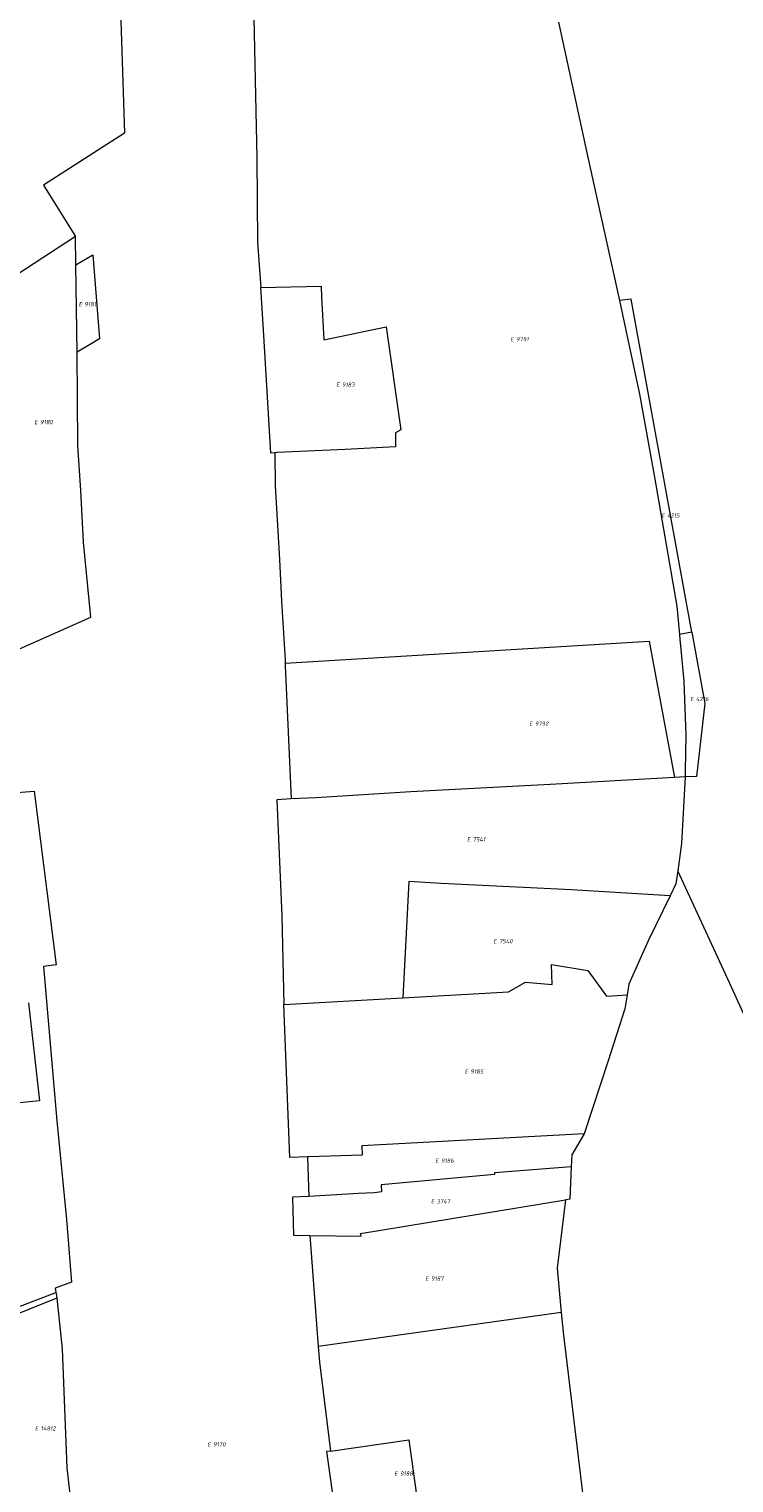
# Model space of a CAD drawing. Header units: metres. Extents: x 103584 to 105269, y 427126 to 429210.
# Tile 23 of 50: x 104759 to 104909, y 427551 to 427860. Entities that reach past the tile are written whole.
import ezdxf
from ezdxf.enums import TextEntityAlignment as Align

# ---------------------------------------------------------------- set-up
doc = ezdxf.new("R2010")
doc.units = ezdxf.units.M
doc.layers.add('B-WE-KG-GRENS_PERCEEL-G', color=1, linetype='Continuous', lineweight=18)
doc.layers.add('B-WE-KG-GRENS_PERCEEL-S', color=7, linetype='Continuous', lineweight=25)
doc.styles.add('NLCS-ISO', font='NLCS-ISO.ttf')

# ---------------------------------------------------------------- blocks, each defined once
blk = doc.blocks.new('SKG-PERCEELNUMMER-SO')
at = {"style": 'NLCS-ISO', "oblique": 10, "flags": 1}
for tag, p in [('GEMEENTECODE', (0, 2.55)), ('PERCEELGROOTTE', (0, -2.45))]:
    blk.add_attdef(tag, text='', height=1.8, dxfattribs=at).set_placement(p, align=Align.MIDDLE_CENTER)
at = {"style": 'NLCS-ISO', "oblique": 10}
blk.add_attdef('SECTIE', text='', height=1.8, dxfattribs=at).set_placement((-0.5, 0), align=Align.MIDDLE_RIGHT)
blk.add_attdef('PERCEELNUMMER', text='', height=1.8, dxfattribs=at).set_placement((0.5, 0), align=Align.MIDDLE_LEFT)

msp = doc.modelspace()

# ---------------------------------------------------------------- linework, layer by layer
at = {"layer": 'B-WE-KG-GRENS_PERCEEL-G', "flags": 128}
for points in [[(104766.594, 427958.246), (104767.852, 427932.793), (104767.69, 427925.22), (104768.362, 427915.557), (104774.476, 427915.194), (104774.427, 427914.358), (104777.323, 427914.358), (104777.52, 427903.832), (104767.848, 427903.636), (104767.814, 427885.906), (104777.95, 427885.806), (104778.484, 427863.614), (104779.33, 427837.607), (104762.164, 427826.552), (104768.95, 427815.696)], [(104806.591, 427875.125), (104806.67, 427868.76), (104807.472, 427832.349), (104807.614, 427814.414), (104808.326, 427804.832)], [(104871.488, 427861.137), (104877.632, 427832.815), (104884.42, 427802.068)], [(104768.95, 427815.696), (104737.231, 427795.026)], [(104769.035, 427809.634), (104768.95, 427815.696)], [(104769.035, 427809.634), (104772.602, 427811.759), (104774.04, 427793.932), (104769.296, 427791.113)], [(104769.296, 427791.113), (104769.035, 427809.634)], [(104808.326, 427804.832), (104821.106, 427805.156), (104821.172, 427802.788), (104821.667, 427793.744), (104834.882, 427796.53), (104837.994, 427774.607), (104836.857, 427774.015), (104836.897, 427770.999), (104826.166, 427770.501), (104811.775, 427769.806), (104811.244, 427769.768)], [(104811.244, 427769.768), (104810.383, 427769.707), (104808.836, 427795.88), (104808.326, 427804.832)], [(104899.745, 427731.715), (104897.557, 427743.743), (104886.866, 427802.349), (104884.42, 427802.068)], [(104884.42, 427802.068), (104888.673, 427782.217), (104891.846, 427764.626), (104896.586, 427737.255), (104897.148, 427731.229)], [(104751.269, 427725.643), (104772.231, 427734.895), (104770.622, 427750.813), (104770.091, 427761.801), (104769.441, 427771.29), (104769.296, 427791.113)], [(104811.244, 427769.768), (104811.367, 427762.781), (104812.247, 427747.125), (104812.711, 427738.259), (104813.439, 427725.858), (104813.472, 427725.092)], [(104813.472, 427725.092), (104890.693, 427729.783)], [(104890.693, 427729.783), (104890.984, 427728.219), (104896.078, 427700.885)], [(104899.745, 427731.715), (104897.148, 427731.229)], [(104897.148, 427731.229), (104897.245, 427730.181), (104897.311, 427729.477), (104898.077, 427721.273), (104898.463, 427709.813), (104898.366, 427702.259)], [(104899.745, 427731.715), (104902.495, 427716.602), (104900.734, 427701.11), (104898.35, 427701.012)], [(104813.472, 427725.092), (104813.491, 427724.645), (104814.708, 427696.329)], [(104751.15, 427719.723), (104754.735, 427697.563), (104760.178, 427697.95), (104764.834, 427661.127), (104762.185, 427660.754), (104764.984, 427628.01), (104767.079, 427607.065), (104768.119, 427593.747), (104764.673, 427592.471), (104764.804, 427591.566)], [(104898.366, 427702.259), (104898.35, 427701.012)], [(104896.078, 427700.885), (104869.733, 427699.414), (104840.16, 427697.8), (104819.963, 427696.547), (104814.708, 427696.329)], [(104898.35, 427701.012), (104896.078, 427700.885)], [(104898.35, 427701.012), (104897.556, 427686.84), (104896.781, 427681.084)], [(104814.708, 427696.329), (104811.703, 427696.12), (104812.731, 427671.52), (104813.208, 427652.694)], [(104896.781, 427681.084), (104896.405, 427678.29), (104895.158, 427675.737)], [(104924.361, 427620.765), (104907.851, 427657.159), (104896.781, 427681.084)], [(104895.158, 427675.737), (104874.222, 427676.998), (104846.551, 427678.385), (104839.678, 427678.781), (104838.399, 427654.102)], [(104895.158, 427675.737), (104890.497, 427666.19), (104886.376, 427657.001), (104886.015, 427654.722)], [(104838.399, 427654.102), (104860.835, 427655.375), (104864.442, 427657.401), (104870.118, 427656.909), (104870.005, 427661.15), (104877.663, 427659.893), (104881.621, 427654.483), (104886.015, 427654.722)], [(104759.011, 427653.058), (104761.335, 427632.227), (104754.288, 427631.564)], [(104813.208, 427652.694), (104838.399, 427654.102)], [(104818.201, 427620.344), (104814.436, 427620.238), (104813.208, 427652.694)], [(104886.015, 427654.722), (104885.55, 427651.789), (104882.037, 427640.711), (104876.893, 427625.229)], [(104876.893, 427625.229), (104829.713, 427622.677), (104829.78, 427620.74), (104818.438, 427620.351)], [(104876.893, 427625.229), (104875.499, 427622.818), (104874.266, 427620.783), (104874.153, 427618.27)], [(104818.201, 427620.344), (104818.167, 427620.214), (104818.488, 427611.984)], [(104818.438, 427620.351), (104818.201, 427620.344)], [(104874.153, 427618.27), (104857.851, 427616.967), (104857.868, 427616.616), (104833.86, 427614.396), (104833.932, 427612.97), (104832.403, 427612.718), (104829.022, 427612.554), (104818.488, 427611.984)], [(104874.153, 427618.27), (104873.844, 427611.378), (104872.927, 427611.25)], [(104818.488, 427611.984), (104814.985, 427611.794), (104815.212, 427603.714), (104818.716, 427603.663)], [(104818.716, 427603.663), (104829.594, 427603.503), (104829.422, 427604.086), (104872.927, 427611.25)], [(104872.927, 427611.25), (104871.167, 427596.734), (104872.061, 427587.325)], [(104818.716, 427603.663), (104820.452, 427580.106)], [(104742.026, 427581.168), (104741.863, 427582.773), (104764.804, 427591.566)], [(104764.804, 427591.566), (104764.829, 427591.395)], [(104764.829, 427591.395), (104764.982, 427590.343)], [(104764.982, 427590.343), (104742.056, 427581.18)], [(104764.982, 427590.343), (104766.106, 427579.653), (104767.095, 427554.343), (104769.242, 427535.752)], [(104872.061, 427587.325), (104820.452, 427580.106)], [(104872.061, 427587.325), (104872.518, 427582.522), (104876.817, 427546.763), (104880.923, 427521.708), (104883.397, 427506.751), (104888.764, 427495.143), (104897.616, 427476.406), (104900.449, 427470.305), (104903.388, 427461.172)], [(104820.452, 427580.106), (104820.726, 427576.816), (104823.072, 427557.941)], [(104823.072, 427557.941), (104839.732, 427560.323), (104841.672, 427546.032), (104834.675, 427544.714), (104825.16, 427543.579), (104824.244, 427543.757)], [(104823.072, 427557.941), (104822.225, 427557.863), (104824.244, 427543.757)]]:
    msp.add_lwpolyline(points, dxfattribs=at)

# ---------------------------------------------------------------- block references
at = {"layer": 'B-WE-KG-GRENS_PERCEEL-S', "xscale": 0.5, "yscale": 0.5, "zscale": 0.5}
for p, values in [((104770.601, 427801.293), {'PERCEELNUMMER': '9181', 'SECTIE': 'E'}), ((104862.21, 427793.844), {'PERCEELNUMMER': '9791', 'SECTIE': 'E'}), ((104825.263, 427784.235), {'PERCEELNUMMER': '9183', 'SECTIE': 'E'}), ((104761.202, 427776.279), {'PERCEELNUMMER': '9180', 'SECTIE': 'E'}), ((104894.275, 427756.465), {'PERCEELNUMMER': '4215', 'SECTIE': 'E'}), ((104900.395, 427717.525), {'PERCEELNUMMER': '4216', 'SECTIE': 'E'}), ((104866.208, 427712.281), {'PERCEELNUMMER': '9792', 'SECTIE': 'E'}), ((104853.017, 427687.759), {'PERCEELNUMMER': '7541', 'SECTIE': 'E'}), ((104858.619, 427666.133), {'PERCEELNUMMER': '7540', 'SECTIE': 'E'}), ((104852.539, 427638.477), {'PERCEELNUMMER': '9185', 'SECTIE': 'E'}), ((104846.277, 427619.56), {'PERCEELNUMMER': '9186', 'SECTIE': 'E'}), ((104845.365, 427610.913), {'PERCEELNUMMER': '3747', 'SECTIE': 'E'}), ((104844.157, 427594.551), {'PERCEELNUMMER': '9187', 'SECTIE': 'E'}), ((104761.319, 427562.742), {'PERCEELNUMMER': '14812', 'SECTIE': 'E'}), ((104797.916, 427559.358), {'PERCEELNUMMER': '9170', 'SECTIE': 'E'}), ((104837.581, 427553.162), {'PERCEELNUMMER': '9188', 'SECTIE': 'E'})]:
    msp.add_blockref('SKG-PERCEELNUMMER-SO', p, dxfattribs=at).add_auto_attribs(values)

doc.saveas('drawing.dxf')
